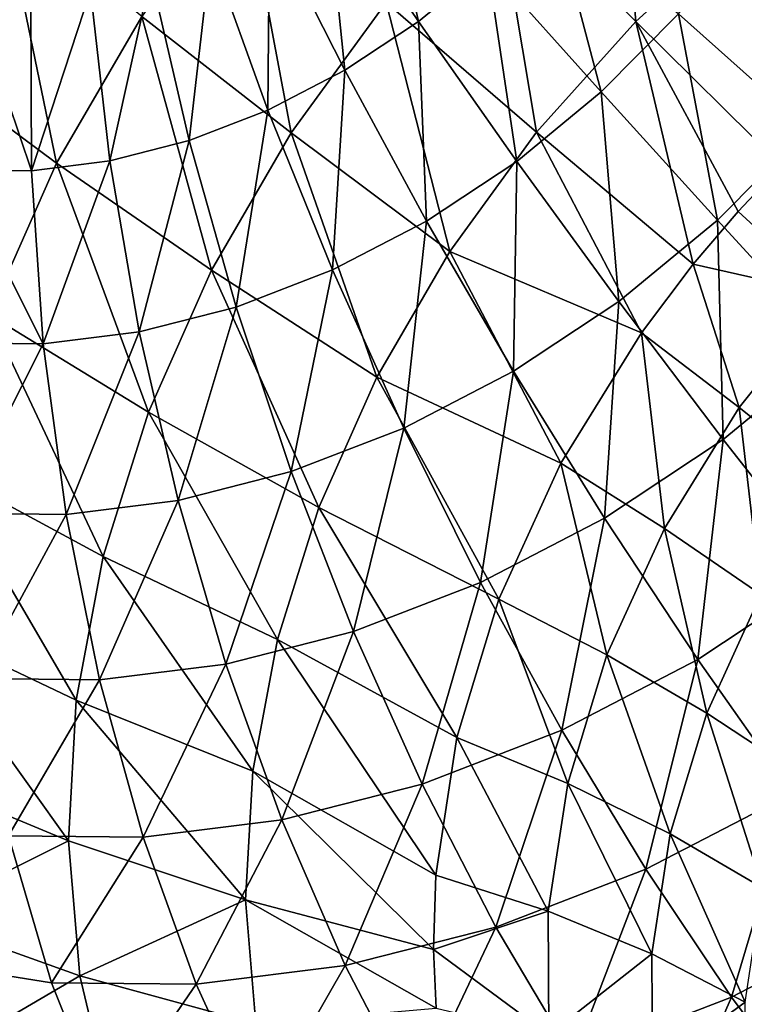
# Model space of a CAD drawing. Header units: millimetres. Extents: x 0 to 1220, y 0 to 506.
# Tile 115 of 256: x 209 to 224, y 442 to 463. Entities that reach past the tile are written whole.
import ezdxf

# ---------------------------------------------------------------- set-up
doc = ezdxf.new("R2010")
doc.units = ezdxf.units.MM
doc.header["$LTSCALE"] = 25.4
doc.layers.get('0').update_dxf_attribs({"true_color": 0xff5454})

# ---------------------------------------------------------------- blocks, each defined once
blk = doc.blocks.new('TWIG-VI-9138.STL')
at = {"color": 7, "true_color": 0xffffff}
mesh = blk.add_polyface(dxfattribs=at)
corners = [(-351.39, 477.885, 135.854), (-351.847, 483.178, 134.126), (-354.397, 480.855, 134.301), (-349.053, 480.014, 135.694)]
mesh.append_faces([[corners[k] for k in face] for face in [(0, 1, 2), (1, 0, 3)]], dxfattribs={"vtx0": -1, "color": 7})
mesh = blk.add_polyface(dxfattribs=at)
corners = [(-356.868, 481.726, 75.614), (-356.015, 477.883, 74.653), (-357.988, 480.805, 75.751), (-354.546, 479.091, 74.473)]
mesh.append_faces([[corners[k] for k in face] for face in [(0, 1, 2), (1, 0, 3)]], dxfattribs={"vtx0": -1, "color": 7})
mesh = blk.add_polyface(dxfattribs=at)
corners = [(-358.72, 475.514, 133.744), (-359.745, 480.953, 132.198), (-361.901, 477.993, 131.74), (-356.702, 478.285, 134.173)]
mesh.append_faces([[corners[k] for k in face] for face in [(0, 1, 2), (1, 0, 3)]], dxfattribs={"vtx0": -1, "color": 7})
mesh = blk.add_polyface(dxfattribs=at)
corners = [(-357.988, 480.805, 75.751), (-357.582, 476.845, 74.997), (-359.182, 480.014, 76.013), (-356.015, 477.883, 74.653)]
mesh.append_faces([[corners[k] for k in face] for face in [(0, 1, 2), (1, 0, 3)]], dxfattribs={"vtx0": -1, "color": 7})
mesh = blk.add_polyface(dxfattribs=at)
corners = [(-353.501, 475.531, 135.737), (-354.397, 480.855, 134.301), (-356.702, 478.285, 134.173), (-351.39, 477.885, 135.854)]
mesh.append_faces([[corners[k] for k in face] for face in [(0, 1, 2), (1, 0, 3)]], dxfattribs={"vtx0": -1, "color": 7})
mesh = blk.add_polyface(dxfattribs=at)
corners = [(-363.712, 474.872, 130.968), (-364.859, 480.406, 129.351), (-366.758, 477.132, 128.543), (-361.901, 477.993, 131.74)]
mesh.append_faces([[corners[k] for k in face] for face in [(0, 1, 2), (1, 0, 3)]], dxfattribs={"vtx0": -1, "color": 7})
mesh = blk.add_polyface(dxfattribs=at)
corners = [(-353.2, 480.447, 74.46), (-352.129, 476.386, 73.786), (-354.546, 479.091, 74.473), (-350.483, 478.045, 73.77)]
mesh.append_faces([[corners[k] for k in face] for face in [(0, 1, 2), (1, 0, 3)]], dxfattribs={"vtx0": -1, "color": 7})
mesh = blk.add_polyface(dxfattribs=at)
corners = [(-359.182, 480.014, 76.013), (-359.218, 475.995, 75.498), (-360.429, 479.366, 76.395), (-357.582, 476.845, 74.997)]
mesh.append_faces([[corners[k] for k in face] for face in [(0, 1, 2), (1, 0, 3)]], dxfattribs={"vtx0": -1, "color": 7})
mesh = blk.add_polyface(dxfattribs=at)
corners = [(-348.289, 474.819, 136.979), (-349.053, 480.014, 135.694), (-351.39, 477.885, 135.854)]
mesh.append_faces([[corners[k] for k in face] for face in [(0, 1, 2)]], dxfattribs={"color": 7})
mesh = blk.add_polyface(dxfattribs=at)
corners = [(-349.018, 479.855, 73.959), (-347.734, 475.59, 73.545), (-350.483, 478.045, 73.77), (-346.023, 477.704, 73.766)]
mesh.append_faces([[corners[k] for k in face] for face in [(0, 1, 2), (1, 0, 3)]], dxfattribs={"vtx0": -1, "color": 7})
mesh = blk.add_polyface(dxfattribs=at)
corners = [(-360.429, 479.366, 76.395), (-360.894, 475.349, 76.148), (-361.706, 478.873, 76.891), (-359.218, 475.995, 75.498)]
mesh.append_faces([[corners[k] for k in face] for face in [(0, 1, 2), (1, 0, 3)]], dxfattribs={"vtx0": -1, "color": 7})
mesh = blk.add_polyface(dxfattribs=at)
corners = [(-354.546, 479.091, 74.473), (-353.926, 474.908, 74.006), (-356.015, 477.883, 74.653), (-352.129, 476.386, 73.786)]
mesh.append_faces([[corners[k] for k in face] for face in [(0, 1, 2), (1, 0, 3)]], dxfattribs={"vtx0": -1, "color": 7})
mesh = blk.add_polyface(dxfattribs=at)
corners = [(-361.706, 478.873, 76.891), (-362.581, 474.917, 76.935), (-362.992, 478.544, 77.491), (-360.894, 475.349, 76.148)]
mesh.append_faces([[corners[k] for k in face] for face in [(0, 1, 2), (1, 0, 3)]], dxfattribs={"vtx0": -1, "color": 7})
mesh = blk.add_polyface(dxfattribs=at)
corners = [(-362.992, 478.544, 77.491), (-364.247, 474.709, 77.845), (-364.262, 478.385, 78.185), (-362.581, 474.917, 76.935)]
mesh.append_faces([[corners[k] for k in face] for face in [(0, 1, 2), (1, 0, 3)]], dxfattribs={"vtx0": -1, "color": 7})
mesh = blk.add_polyface(dxfattribs=at)
corners = [(-365.495, 478.399, 78.96), (-364.247, 474.709, 77.845), (-365.864, 474.726, 78.863), (-364.262, 478.385, 78.185)]
mesh.append_faces([[corners[k] for k in face] for face in [(0, 1, 2), (1, 0, 3)]], dxfattribs={"vtx0": -1, "color": 7})
mesh = blk.add_polyface(dxfattribs=at)
corners = [(-355.35, 472.992, 135.344), (-356.702, 478.285, 134.173), (-358.72, 475.514, 133.744), (-353.501, 475.531, 135.737)]
mesh.append_faces([[corners[k] for k in face] for face in [(0, 1, 2), (1, 0, 3)]], dxfattribs={"vtx0": -1, "color": 7})
mesh = blk.add_polyface(dxfattribs=at)
corners = [(-360.416, 472.592, 133.022), (-361.901, 477.993, 131.74), (-363.712, 474.872, 130.968), (-358.72, 475.514, 133.744)]
mesh.append_faces([[corners[k] for k in face] for face in [(0, 1, 2), (1, 0, 3)]], dxfattribs={"vtx0": -1, "color": 7})
mesh = blk.add_polyface(dxfattribs=at)
corners = [(-356.015, 477.883, 74.653), (-355.842, 473.639, 74.426), (-357.582, 476.845, 74.997), (-353.926, 474.908, 74.006)]
mesh.append_faces([[corners[k] for k in face] for face in [(0, 1, 2), (1, 0, 3)]], dxfattribs={"vtx0": -1, "color": 7})
mesh = blk.add_polyface(dxfattribs=at)
corners = [(-350.173, 472.718, 136.874), (-351.39, 477.885, 135.854), (-353.501, 475.531, 135.737)]
mesh.append_faces([[corners[k] for k in face] for face in [(0, 1, 2)]], dxfattribs={"color": 7})
mesh = blk.add_polyface(dxfattribs=at)
corners = [(-350.483, 478.045, 73.77), (-349.655, 473.654, 73.564), (-352.129, 476.386, 73.786), (-347.734, 475.59, 73.545)]
mesh.append_faces([[corners[k] for k in face] for face in [(0, 1, 2), (1, 0, 3)]], dxfattribs={"vtx0": -1, "color": 7})
mesh = blk.add_polyface(dxfattribs=at)
corners = [(-349.212, 473.844, 136.96), (-351.39, 477.885, 135.854), (-350.173, 472.718, 136.874)]
mesh.append_faces([[corners[k] for k in face] for face in [(0, 1, 2)]], dxfattribs={"color": 7})
mesh = blk.add_polyface(dxfattribs=at)
corners = [(-348.289, 474.819, 136.979), (-351.39, 477.885, 135.854), (-349.212, 473.844, 136.96)]
mesh.append_faces([[corners[k] for k in face] for face in [(0, 1, 2)]], dxfattribs={"color": 7})
mesh = blk.add_polyface(dxfattribs=at)
corners = [(-365.145, 471.644, 129.898), (-366.758, 477.132, 128.543), (-368.262, 473.747, 127.42), (-363.712, 474.872, 130.968)]
mesh.append_faces([[corners[k] for k in face] for face in [(0, 1, 2), (1, 0, 3)]], dxfattribs={"vtx0": -1, "color": 7})
mesh = blk.add_polyface(dxfattribs=at)
corners = [(-357.582, 476.845, 74.997), (-357.843, 472.599, 75.039), (-359.218, 475.995, 75.498), (-355.842, 473.639, 74.426)]
mesh.append_faces([[corners[k] for k in face] for face in [(0, 1, 2), (1, 0, 3)]], dxfattribs={"vtx0": -1, "color": 7})
mesh = blk.add_polyface(dxfattribs=at)
corners = [(-352.129, 476.386, 73.786), (-351.753, 471.929, 73.82), (-353.926, 474.908, 74.006), (-349.655, 473.654, 73.564)]
mesh.append_faces([[corners[k] for k in face] for face in [(0, 1, 2), (1, 0, 3)]], dxfattribs={"vtx0": -1, "color": 7})
mesh = blk.add_polyface(dxfattribs=at)
corners = [(-359.218, 475.995, 75.498), (-359.893, 471.808, 75.834), (-360.894, 475.349, 76.148), (-357.843, 472.599, 75.039)]
mesh.append_faces([[corners[k] for k in face] for face in [(0, 1, 2), (1, 0, 3)]], dxfattribs={"vtx0": -1, "color": 7})
mesh = blk.add_polyface(dxfattribs=at)
corners = [(-347.734, 475.59, 73.545), (-347.165, 470.938, 73.81), (-349.655, 473.654, 73.564), (-344.997, 473.124, 73.789)]
mesh.append_faces([[corners[k] for k in face] for face in [(0, 1, 2), (1, 0, 3)]], dxfattribs={"vtx0": -1, "color": 7})
mesh = blk.add_polyface(dxfattribs=at)
corners = [(-360.894, 475.349, 76.148), (-361.956, 471.281, 76.797), (-362.581, 474.917, 76.935), (-359.893, 471.808, 75.834)]
mesh.append_faces([[corners[k] for k in face] for face in [(0, 1, 2), (1, 0, 3)]], dxfattribs={"vtx0": -1, "color": 7})
mesh = blk.add_polyface(dxfattribs=at)
corners = [(-356.903, 470.315, 134.682), (-358.72, 475.514, 133.744), (-360.416, 472.592, 133.022), (-355.35, 472.992, 135.344)]
mesh.append_faces([[corners[k] for k in face] for face in [(0, 1, 2), (1, 0, 3)]], dxfattribs={"vtx0": -1, "color": 7})
mesh = blk.add_polyface(dxfattribs=at)
corners = [(-351.274, 471.262, 136.674), (-353.501, 475.531, 135.737), (-355.35, 472.992, 135.344)]
mesh.append_faces([[corners[k] for k in face] for face in [(0, 1, 2)]], dxfattribs={"color": 7})
mesh = blk.add_polyface(dxfattribs=at)
corners = [(-350.173, 472.718, 136.874), (-353.501, 475.531, 135.737), (-351.274, 471.262, 136.674)]
mesh.append_faces([[corners[k] for k in face] for face in [(0, 1, 2)]], dxfattribs={"color": 7})
mesh = blk.add_polyface(dxfattribs=at)
corners = [(-362.581, 474.917, 76.935), (-363.995, 471.025, 77.911), (-364.247, 474.709, 77.845), (-361.956, 471.281, 76.797)]
mesh.append_faces([[corners[k] for k in face] for face in [(0, 1, 2), (1, 0, 3)]], dxfattribs={"vtx0": -1, "color": 7})
mesh = blk.add_polyface(dxfattribs=at)
corners = [(-365.864, 474.726, 78.863), (-363.995, 471.025, 77.911), (-365.973, 471.047, 79.155), (-364.247, 474.709, 77.845)]
mesh.append_faces([[corners[k] for k in face] for face in [(0, 1, 2), (1, 0, 3)]], dxfattribs={"vtx0": -1, "color": 7})
mesh = blk.add_polyface(dxfattribs=at)
corners = [(-361.758, 469.57, 132.02), (-363.712, 474.872, 130.968), (-365.145, 471.644, 129.898), (-360.416, 472.592, 133.022)]
mesh.append_faces([[corners[k] for k in face] for face in [(0, 1, 2), (1, 0, 3)]], dxfattribs={"vtx0": -1, "color": 7})
mesh = blk.add_polyface(dxfattribs=at)
corners = [(-353.926, 474.908, 74.006), (-353.99, 470.446, 74.311), (-355.842, 473.639, 74.426), (-351.753, 471.929, 73.82)]
mesh.append_faces([[corners[k] for k in face] for face in [(0, 1, 2), (1, 0, 3)]], dxfattribs={"vtx0": -1, "color": 7})
mesh = blk.add_polyface(dxfattribs=at)
corners = [(-347.277, 472.067, 137.682), (-348.289, 474.819, 136.979), (-349.212, 473.844, 136.96)]
mesh.append_faces([[corners[k] for k in face] for face in [(0, 1, 2)]], dxfattribs={"color": 7})
mesh = blk.add_polyface(dxfattribs=at)
corners = [(-349.655, 473.654, 73.564), (-349.532, 468.992, 74.1), (-351.753, 471.929, 73.82), (-347.165, 470.938, 73.81)]
mesh.append_faces([[corners[k] for k in face] for face in [(0, 1, 2), (1, 0, 3)]], dxfattribs={"vtx0": -1, "color": 7})
mesh = blk.add_polyface(dxfattribs=at)
corners = [(-347.277, 472.067, 137.682), (-349.212, 473.844, 136.96), (-350.173, 472.718, 136.874)]
mesh.append_faces([[corners[k] for k in face] for face in [(0, 1, 2)]], dxfattribs={"color": 7})
mesh = blk.add_polyface(dxfattribs=at)
corners = [(-355.842, 473.639, 74.426), (-356.327, 469.233, 75.027), (-357.843, 472.599, 75.039), (-353.99, 470.446, 74.311)]
mesh.append_faces([[corners[k] for k in face] for face in [(0, 1, 2), (1, 0, 3)]], dxfattribs={"vtx0": -1, "color": 7})
mesh = blk.add_polyface(dxfattribs=at)
corners = [(-352.987, 468.49, 136.053), (-355.35, 472.992, 135.344), (-356.903, 470.315, 134.682)]
mesh.append_faces([[corners[k] for k in face] for face in [(0, 1, 2)]], dxfattribs={"color": 7})
mesh = blk.add_polyface(dxfattribs=at)
corners = [(-351.274, 471.262, 136.674), (-355.35, 472.992, 135.344), (-352.987, 468.49, 136.053)]
mesh.append_faces([[corners[k] for k in face] for face in [(0, 1, 2)]], dxfattribs={"color": 7})
mesh = blk.add_polyface(dxfattribs=at)
corners = [(-349.193, 469.669, 137.417), (-350.173, 472.718, 136.874), (-351.274, 471.262, 136.674)]
mesh.append_faces([[corners[k] for k in face] for face in [(0, 1, 2)]], dxfattribs={"color": 7})
mesh = blk.add_polyface(dxfattribs=at)
corners = [(-347.277, 472.067, 137.682), (-350.173, 472.718, 136.874), (-349.193, 469.669, 137.417)]
mesh.append_faces([[corners[k] for k in face] for face in [(0, 1, 2)]], dxfattribs={"color": 7})
mesh = blk.add_polyface(dxfattribs=at)
corners = [(-358.133, 467.547, 133.764), (-360.416, 472.592, 133.022), (-361.758, 469.57, 132.02), (-356.903, 470.315, 134.682)]
mesh.append_faces([[corners[k] for k in face] for face in [(0, 1, 2), (1, 0, 3)]], dxfattribs={"vtx0": -1, "color": 7})
mesh = blk.add_polyface(dxfattribs=at)
corners = [(-357.843, 472.599, 75.039), (-358.72, 468.309, 75.955), (-359.893, 471.808, 75.834), (-356.327, 469.233, 75.027)]
mesh.append_faces([[corners[k] for k in face] for face in [(0, 1, 2), (1, 0, 3)]], dxfattribs={"vtx0": -1, "color": 7})
mesh = blk.add_polyface(dxfattribs=at)
corners = [(-347.236, 468.108, 138.49), (-347.277, 472.067, 137.682), (-349.193, 469.669, 137.417), (-345.438, 470.359, 138.74)]
mesh.append_faces([[corners[k] for k in face] for face in [(0, 1, 2), (1, 0, 3)]], dxfattribs={"vtx0": -1, "color": 7})
mesh = blk.add_polyface(dxfattribs=at)
corners = [(-359.893, 471.808, 75.834), (-361.129, 467.693, 77.079), (-361.956, 471.281, 76.797), (-358.72, 468.309, 75.955)]
mesh.append_faces([[corners[k] for k in face] for face in [(0, 1, 2), (1, 0, 3)]], dxfattribs={"vtx0": -1, "color": 7})
mesh = blk.add_polyface(dxfattribs=at)
corners = [(-351.753, 471.929, 73.82), (-352.057, 467.319, 74.653), (-353.99, 470.446, 74.311), (-349.532, 468.992, 74.1)]
mesh.append_faces([[corners[k] for k in face] for face in [(0, 1, 2), (1, 0, 3)]], dxfattribs={"vtx0": -1, "color": 7})
mesh = blk.add_polyface(dxfattribs=at)
corners = [(-362.723, 466.504, 130.756), (-365.145, 471.644, 129.898), (-366.176, 468.368, 128.548), (-361.758, 469.57, 132.02)]
mesh.append_faces([[corners[k] for k in face] for face in [(0, 1, 2), (1, 0, 3)]], dxfattribs={"vtx0": -1, "color": 7})
mesh = blk.add_polyface(dxfattribs=at)
corners = [(-361.956, 471.281, 76.797), (-363.509, 467.395, 78.379), (-363.995, 471.025, 77.911), (-361.129, 467.693, 77.079)]
mesh.append_faces([[corners[k] for k in face] for face in [(0, 1, 2), (1, 0, 3)]], dxfattribs={"vtx0": -1, "color": 7})
mesh = blk.add_polyface(dxfattribs=at)
corners = [(-350.783, 467.095, 136.84), (-351.274, 471.262, 136.674), (-352.987, 468.49, 136.053), (-349.193, 469.669, 137.417)]
mesh.append_faces([[corners[k] for k in face] for face in [(0, 1, 2), (1, 0, 3)]], dxfattribs={"vtx0": -1, "color": 7})
mesh = blk.add_polyface(dxfattribs=at)
corners = [(-363.995, 471.025, 77.911), (-365.818, 467.421, 79.832), (-365.973, 471.047, 79.155), (-363.509, 467.395, 78.379)]
mesh.append_faces([[corners[k] for k in face] for face in [(0, 1, 2), (1, 0, 3)]], dxfattribs={"vtx0": -1, "color": 7})
mesh = blk.add_polyface(dxfattribs=at)
corners = [(-347.165, 470.938, 73.81), (-347.299, 466.146, 74.839), (-349.532, 468.992, 74.1), (-344.699, 468.284, 74.521)]
mesh.append_faces([[corners[k] for k in face] for face in [(0, 1, 2), (1, 0, 3)]], dxfattribs={"vtx0": -1, "color": 7})
mesh = blk.add_polyface(dxfattribs=at)
corners = [(-354.306, 465.595, 135.114), (-356.903, 470.315, 134.682), (-358.133, 467.547, 133.764)]
mesh.append_faces([[corners[k] for k in face] for face in [(0, 1, 2)]], dxfattribs={"color": 7})
mesh = blk.add_polyface(dxfattribs=at)
corners = [(-352.987, 468.49, 136.053), (-356.903, 470.315, 134.682), (-354.306, 465.595, 135.114)]
mesh.append_faces([[corners[k] for k in face] for face in [(0, 1, 2)]], dxfattribs={"color": 7})
mesh = blk.add_polyface(dxfattribs=at)
corners = [(-353.99, 470.446, 74.311), (-354.693, 465.95, 75.461), (-356.327, 469.233, 75.027), (-352.057, 467.319, 74.653)]
mesh.append_faces([[corners[k] for k in face] for face in [(0, 1, 2), (1, 0, 3)]], dxfattribs={"vtx0": -1, "color": 7})
mesh = blk.add_polyface(dxfattribs=at)
corners = [(-359.017, 464.738, 132.606), (-361.758, 469.57, 132.02), (-362.723, 466.504, 130.756), (-358.133, 467.547, 133.764)]
mesh.append_faces([[corners[k] for k in face] for face in [(0, 1, 2), (1, 0, 3)]], dxfattribs={"vtx0": -1, "color": 7})
mesh = blk.add_polyface(dxfattribs=at)
corners = [(-348.729, 465.691, 137.95), (-349.193, 469.669, 137.417), (-350.783, 467.095, 136.84), (-347.236, 468.108, 138.49)]
mesh.append_faces([[corners[k] for k in face] for face in [(0, 1, 2), (1, 0, 3)]], dxfattribs={"vtx0": -1, "color": 7})
mesh = blk.add_polyface(dxfattribs=at)
corners = [(-356.327, 469.233, 75.027), (-357.394, 464.908, 76.508), (-358.72, 468.309, 75.955), (-354.693, 465.95, 75.461)]
mesh.append_faces([[corners[k] for k in face] for face in [(0, 1, 2), (1, 0, 3)]], dxfattribs={"vtx0": -1, "color": 7})
mesh = blk.add_polyface(dxfattribs=at)
corners = [(-349.532, 468.992, 74.1), (-350.072, 464.308, 75.447), (-352.057, 467.319, 74.653), (-347.299, 466.146, 74.839)]
mesh.append_faces([[corners[k] for k in face] for face in [(0, 1, 2), (1, 0, 3)]], dxfattribs={"vtx0": -1, "color": 7})
mesh = blk.add_polyface(dxfattribs=at)
corners = [(-352.008, 464.406, 135.968), (-352.987, 468.49, 136.053), (-354.306, 465.595, 135.114), (-350.783, 467.095, 136.84)]
mesh.append_faces([[corners[k] for k in face] for face in [(0, 1, 2), (1, 0, 3)]], dxfattribs={"vtx0": -1, "color": 7})
mesh = blk.add_polyface(dxfattribs=at)
corners = [(-363.293, 463.446, 129.252), (-366.176, 468.368, 128.548), (-366.786, 465.101, 126.941), (-362.723, 466.504, 130.756)]
mesh.append_faces([[corners[k] for k in face] for face in [(0, 1, 2), (1, 0, 3)]], dxfattribs={"vtx0": -1, "color": 7})
mesh = blk.add_polyface(dxfattribs=at)
corners = [(-358.72, 468.309, 75.955), (-360.111, 464.213, 77.777), (-361.129, 467.693, 77.079), (-357.394, 464.908, 76.508)]
mesh.append_faces([[corners[k] for k in face] for face in [(0, 1, 2), (1, 0, 3)]], dxfattribs={"vtx0": -1, "color": 7})
mesh = blk.add_polyface(dxfattribs=at)
corners = [(-361.129, 467.693, 77.079), (-362.797, 463.877, 79.244), (-363.509, 467.395, 78.379), (-360.111, 464.213, 77.777)]
mesh.append_faces([[corners[k] for k in face] for face in [(0, 1, 2), (1, 0, 3)]], dxfattribs={"vtx0": -1, "color": 7})
mesh = blk.add_polyface(dxfattribs=at)
corners = [(-363.509, 467.395, 78.379), (-365.403, 463.905, 80.882), (-365.818, 467.421, 79.832), (-362.797, 463.877, 79.244)]
mesh.append_faces([[corners[k] for k in face] for face in [(0, 1, 2), (1, 0, 3)]], dxfattribs={"vtx0": -1, "color": 7})
mesh = blk.add_polyface(dxfattribs=at)
corners = [(-355.2, 462.649, 133.879), (-358.133, 467.547, 133.764), (-359.017, 464.738, 132.606)]
mesh.append_faces([[corners[k] for k in face] for face in [(0, 1, 2)]], dxfattribs={"color": 7})
mesh = blk.add_polyface(dxfattribs=at)
corners = [(-354.306, 465.595, 135.114), (-358.133, 467.547, 133.764), (-355.2, 462.649, 133.879)]
mesh.append_faces([[corners[k] for k in face] for face in [(0, 1, 2)]], dxfattribs={"color": 7})
mesh = blk.add_polyface(dxfattribs=at)
corners = [(-352.057, 467.319, 74.653), (-352.968, 462.804, 76.335), (-354.693, 465.95, 75.461), (-350.072, 464.308, 75.447)]
mesh.append_faces([[corners[k] for k in face] for face in [(0, 1, 2), (1, 0, 3)]], dxfattribs={"vtx0": -1, "color": 7})
mesh = blk.add_polyface(dxfattribs=at)
corners = [(-349.879, 463.167, 137.131), (-350.783, 467.095, 136.84), (-352.008, 464.406, 135.968), (-348.729, 465.691, 137.95)]
mesh.append_faces([[corners[k] for k in face] for face in [(0, 1, 2), (1, 0, 3)]], dxfattribs={"vtx0": -1, "color": 7})
mesh = blk.add_polyface(dxfattribs=at)
corners = [(-359.539, 461.937, 131.229), (-362.723, 466.504, 130.756), (-363.293, 463.446, 129.252), (-359.017, 464.738, 132.606)]
mesh.append_faces([[corners[k] for k in face] for face in [(0, 1, 2), (1, 0, 3)]], dxfattribs={"vtx0": -1, "color": 7})
mesh = blk.add_polyface(dxfattribs=at)
corners = [(-347.299, 466.146, 74.839), (-348.069, 461.462, 76.68), (-350.072, 464.308, 75.447), (-345.09, 463.437, 76.027)]
mesh.append_faces([[corners[k] for k in face] for face in [(0, 1, 2), (1, 0, 3)]], dxfattribs={"vtx0": -1, "color": 7})
mesh = blk.add_polyface(dxfattribs=at)
corners = [(-354.693, 465.95, 75.461), (-355.935, 461.66, 77.485), (-357.394, 464.908, 76.508), (-352.968, 462.804, 76.335)]
mesh.append_faces([[corners[k] for k in face] for face in [(0, 1, 2), (1, 0, 3)]], dxfattribs={"vtx0": -1, "color": 7})
mesh = blk.add_polyface(dxfattribs=at)
corners = [(-352.839, 461.67, 134.822), (-354.306, 465.595, 135.114), (-355.2, 462.649, 133.879), (-352.008, 464.406, 135.968)]
mesh.append_faces([[corners[k] for k in face] for face in [(0, 1, 2), (1, 0, 3)]], dxfattribs={"vtx0": -1, "color": 7})
mesh = blk.add_polyface(dxfattribs=at)
corners = [(-347.954, 461.897, 138.582), (-348.729, 465.691, 137.95), (-349.879, 463.167, 137.131), (-346.859, 464.302, 139.362)]
mesh.append_faces([[corners[k] for k in face] for face in [(0, 1, 2), (1, 0, 3)]], dxfattribs={"vtx0": -1, "color": 7})
mesh = blk.add_polyface(dxfattribs=at)
corners = [(-363.46, 460.453, 127.536), (-366.786, 465.101, 126.941), (-366.964, 461.904, 125.108), (-363.293, 463.446, 129.252)]
mesh.append_faces([[corners[k] for k in face] for face in [(0, 1, 2), (1, 0, 3)]], dxfattribs={"vtx0": -1, "color": 7})
mesh = blk.add_polyface(dxfattribs=at)
corners = [(-357.394, 464.908, 76.508), (-358.92, 460.896, 78.879), (-360.111, 464.213, 77.777), (-355.935, 461.66, 77.485)]
mesh.append_faces([[corners[k] for k in face] for face in [(0, 1, 2), (1, 0, 3)]], dxfattribs={"vtx0": -1, "color": 7})
mesh = blk.add_polyface(dxfattribs=at)
corners = [(-355.647, 459.724, 132.379), (-359.017, 464.738, 132.606), (-359.539, 461.937, 131.229)]
mesh.append_faces([[corners[k] for k in face] for face in [(0, 1, 2)]], dxfattribs={"color": 7})
mesh = blk.add_polyface(dxfattribs=at)
corners = [(-355.2, 462.649, 133.879), (-359.017, 464.738, 132.606), (-355.647, 459.724, 132.379)]
mesh.append_faces([[corners[k] for k in face] for face in [(0, 1, 2)]], dxfattribs={"color": 7})
mesh = blk.add_polyface(dxfattribs=at)
corners = [(-350.072, 464.308, 75.447), (-351.18, 459.846, 77.633), (-352.968, 462.804, 76.335), (-348.069, 461.462, 76.68)]
mesh.append_faces([[corners[k] for k in face] for face in [(0, 1, 2), (1, 0, 3)]], dxfattribs={"vtx0": -1, "color": 7})
mesh = blk.add_polyface(dxfattribs=at)
corners = [(-350.658, 460.598, 136.054), (-352.008, 464.406, 135.968), (-352.839, 461.67, 134.822), (-349.879, 463.167, 137.131)]
mesh.append_faces([[corners[k] for k in face] for face in [(0, 1, 2), (1, 0, 3)]], dxfattribs={"vtx0": -1, "color": 7})
mesh = blk.add_polyface(dxfattribs=at)
corners = [(-360.111, 464.213, 77.777), (-361.871, 460.527, 80.49), (-362.797, 463.877, 79.244), (-358.92, 460.896, 78.879)]
mesh.append_faces([[corners[k] for k in face] for face in [(0, 1, 2), (1, 0, 3)]], dxfattribs={"vtx0": -1, "color": 7})
mesh = blk.add_polyface(dxfattribs=at)
corners = [(-362.797, 463.877, 79.244), (-364.733, 460.558, 82.29), (-365.403, 463.905, 80.882), (-361.871, 460.527, 80.49)]
mesh.append_faces([[corners[k] for k in face] for face in [(0, 1, 2), (1, 0, 3)]], dxfattribs={"vtx0": -1, "color": 7})
mesh = blk.add_polyface(dxfattribs=at)
corners = [(-359.692, 459.195, 129.656), (-363.293, 463.446, 129.252), (-363.46, 460.453, 127.536), (-359.539, 461.937, 131.229)]
mesh.append_faces([[corners[k] for k in face] for face in [(0, 1, 2), (1, 0, 3)]], dxfattribs={"vtx0": -1, "color": 7})
mesh = blk.add_polyface(dxfattribs=at)
corners = [(-348.697, 459.45, 137.556), (-349.879, 463.167, 137.131), (-350.658, 460.598, 136.054), (-347.954, 461.897, 138.582)]
mesh.append_faces([[corners[k] for k in face] for face in [(0, 1, 2), (1, 0, 3)]], dxfattribs={"vtx0": -1, "color": 7})
mesh = blk.add_polyface(dxfattribs=at)
corners = [(-352.968, 462.804, 76.335), (-354.368, 458.617, 78.87), (-355.935, 461.66, 77.485), (-351.18, 459.846, 77.633)]
mesh.append_faces([[corners[k] for k in face] for face in [(0, 1, 2), (1, 0, 3)]], dxfattribs={"vtx0": -1, "color": 7})
mesh = blk.add_polyface(dxfattribs=at)
corners = [(-353.253, 458.954, 133.428), (-355.2, 462.649, 133.879), (-355.647, 459.724, 132.379), (-352.839, 461.67, 134.822)]
mesh.append_faces([[corners[k] for k in face] for face in [(0, 1, 2), (1, 0, 3)]], dxfattribs={"vtx0": -1, "color": 7})
mesh = blk.add_polyface(dxfattribs=at)
corners = [(-355.697, 458.142, 131.449), (-359.539, 461.937, 131.229), (-359.692, 459.195, 129.656)]
mesh.append_faces([[corners[k] for k in face] for face in [(0, 1, 2)]], dxfattribs={"color": 7})
mesh = blk.add_polyface(dxfattribs=at)
corners = [(-355.647, 459.724, 132.379), (-359.539, 461.937, 131.229), (-355.697, 458.142, 131.449)]
mesh.append_faces([[corners[k] for k in face] for face in [(0, 1, 2)]], dxfattribs={"color": 7})
mesh = blk.add_polyface(dxfattribs=at)
corners = [(-363.46, 460.453, 127.536), (-366.706, 458.831, 123.079), (-363.219, 457.577, 125.637), (-366.964, 461.904, 125.108)]
mesh.append_faces([[corners[k] for k in face] for face in [(0, 1, 2), (1, 0, 3)]], dxfattribs={"vtx0": -1, "color": 7})
mesh = blk.add_polyface(dxfattribs=at)
corners = [(-355.935, 461.66, 77.485), (-357.575, 457.796, 80.367), (-358.92, 460.896, 78.879), (-354.368, 458.617, 78.87)]
mesh.append_faces([[corners[k] for k in face] for face in [(0, 1, 2), (1, 0, 3)]], dxfattribs={"vtx0": -1, "color": 7})
mesh = blk.add_polyface(dxfattribs=at)
corners = [(-351.048, 458.048, 134.746), (-352.839, 461.67, 134.822), (-353.253, 458.954, 133.428), (-350.658, 460.598, 136.054)]
mesh.append_faces([[corners[k] for k in face] for face in [(0, 1, 2), (1, 0, 3)]], dxfattribs={"vtx0": -1, "color": 7})
mesh = blk.add_polyface(dxfattribs=at)
corners = [(-348.069, 461.462, 76.68), (-349.358, 457.123, 79.337), (-351.18, 459.846, 77.633), (-346.08, 458.827, 78.332)]
mesh.append_faces([[corners[k] for k in face] for face in [(0, 1, 2), (1, 0, 3)]], dxfattribs={"vtx0": -1, "color": 7})
mesh = blk.add_polyface(dxfattribs=at)
corners = [(-364.733, 460.558, 82.29), (-366.747, 457.897, 86.135), (-367.457, 460.99, 84.247), (-363.82, 457.433, 84.032)]
mesh.append_faces([[corners[k] for k in face] for face in [(0, 1, 2), (1, 0, 3)]], dxfattribs={"vtx0": -1, "color": 7})
mesh = blk.add_polyface(dxfattribs=at)
corners = [(-358.92, 460.896, 78.879), (-360.745, 457.4, 82.098), (-361.871, 460.527, 80.49), (-357.575, 457.796, 80.367)]
mesh.append_faces([[corners[k] for k in face] for face in [(0, 1, 2), (1, 0, 3)]], dxfattribs={"vtx0": -1, "color": 7})
mesh = blk.add_polyface(dxfattribs=at)
corners = [(-361.871, 460.527, 80.49), (-363.82, 457.433, 84.032), (-364.733, 460.558, 82.29), (-360.745, 457.4, 82.098)]
mesh.append_faces([[corners[k] for k in face] for face in [(0, 1, 2), (1, 0, 3)]], dxfattribs={"vtx0": -1, "color": 7})
mesh = blk.add_polyface(dxfattribs=at)
corners = [(-349.068, 457.021, 136.31), (-350.658, 460.598, 136.054), (-351.048, 458.048, 134.746), (-348.697, 459.45, 137.556)]
mesh.append_faces([[corners[k] for k in face] for face in [(0, 1, 2), (1, 0, 3)]], dxfattribs={"vtx0": -1, "color": 7})
mesh = blk.add_polyface(dxfattribs=at)
corners = [(-363.219, 457.577, 125.637), (-359.692, 459.195, 129.656), (-363.46, 460.453, 127.536), (-359.471, 456.56, 127.917)]
mesh.append_faces([[corners[k] for k in face] for face in [(0, 1, 2), (1, 0, 3)]], dxfattribs={"vtx0": -1, "color": 7})
mesh = blk.add_polyface(dxfattribs=at)
corners = [(-351.18, 459.846, 77.633), (-352.718, 455.828, 80.639), (-354.368, 458.617, 78.87), (-349.358, 457.123, 79.337)]
mesh.append_faces([[corners[k] for k in face] for face in [(0, 1, 2), (1, 0, 3)]], dxfattribs={"vtx0": -1, "color": 7})
mesh = blk.add_polyface(dxfattribs=at)
corners = [(-353.253, 458.954, 133.428), (-355.647, 459.724, 132.379), (-355.697, 458.142, 131.449)]
mesh.append_faces([[corners[k] for k in face] for face in [(0, 1, 2)]], dxfattribs={"color": 7})
mesh = blk.add_polyface(dxfattribs=at)
corners = [(-355.635, 456.893, 130.651), (-359.692, 459.195, 129.656), (-359.471, 456.56, 127.917)]
mesh.append_faces([[corners[k] for k in face] for face in [(0, 1, 2)]], dxfattribs={"color": 7})
mesh = blk.add_polyface(dxfattribs=at)
corners = [(-355.635, 456.893, 130.651), (-355.697, 458.142, 131.449), (-359.692, 459.195, 129.656)]
mesh.append_faces([[corners[k] for k in face] for face in [(0, 1, 2)]], dxfattribs={"color": 7})
mesh = blk.add_polyface(dxfattribs=at)
corners = [(-363.219, 457.577, 125.637), (-366.018, 455.939, 120.893), (-362.574, 454.87, 123.59), (-366.706, 458.831, 123.079)]
mesh.append_faces([[corners[k] for k in face] for face in [(0, 1, 2), (1, 0, 3)]], dxfattribs={"vtx0": -1, "color": 7})
mesh = blk.add_polyface(dxfattribs=at)
corners = [(-353.243, 456.325, 131.823), (-353.253, 458.954, 133.428), (-355.697, 458.142, 131.449)]
mesh.append_faces([[corners[k] for k in face] for face in [(0, 1, 2)]], dxfattribs={"color": 7})
mesh = blk.add_polyface(dxfattribs=at)
corners = [(-353.243, 456.325, 131.823), (-351.048, 458.048, 134.746), (-353.253, 458.954, 133.428), (-351.038, 455.58, 133.239)]
mesh.append_faces([[corners[k] for k in face] for face in [(0, 1, 2), (1, 0, 3)]], dxfattribs={"vtx0": -1, "color": 7})
mesh = blk.add_polyface(dxfattribs=at)
corners = [(-346.08, 458.827, 78.332), (-347.532, 454.68, 81.417), (-349.358, 457.123, 79.337), (-344.136, 456.444, 80.376)]
mesh.append_faces([[corners[k] for k in face] for face in [(0, 1, 2), (1, 0, 3)]], dxfattribs={"vtx0": -1, "color": 7})
mesh = blk.add_polyface(dxfattribs=at)
corners = [(-354.368, 458.617, 78.87), (-356.098, 454.963, 82.217), (-357.575, 457.796, 80.367), (-352.718, 455.828, 80.639)]
mesh.append_faces([[corners[k] for k in face] for face in [(0, 1, 2), (1, 0, 3)]], dxfattribs={"vtx0": -1, "color": 7})
mesh = blk.add_polyface(dxfattribs=at)
corners = [(-353.243, 456.325, 131.823), (-355.697, 458.142, 131.449), (-355.635, 456.893, 130.651)]
mesh.append_faces([[corners[k] for k in face] for face in [(0, 1, 2)]], dxfattribs={"color": 7})
mesh = blk.add_polyface(dxfattribs=at)
corners = [(-349.068, 457.021, 136.31), (-351.038, 455.58, 133.239), (-349.058, 454.67, 134.875), (-351.048, 458.048, 134.746)]
mesh.append_faces([[corners[k] for k in face] for face in [(0, 1, 2), (1, 0, 3)]], dxfattribs={"vtx0": -1, "color": 7})
mesh = blk.add_polyface(dxfattribs=at)
corners = [(-362.679, 454.581, 86.08), (-366.747, 457.897, 86.135), (-363.82, 457.433, 84.032), (-365.763, 455.069, 88.296)]
mesh.append_faces([[corners[k] for k in face] for face in [(0, 1, 2), (1, 0, 3)]], dxfattribs={"vtx0": -1, "color": 7})
mesh = blk.add_polyface(dxfattribs=at)
corners = [(-357.575, 457.796, 80.367), (-359.438, 454.545, 84.041), (-360.745, 457.4, 82.098), (-356.098, 454.963, 82.217)]
mesh.append_faces([[corners[k] for k in face] for face in [(0, 1, 2), (1, 0, 3)]], dxfattribs={"vtx0": -1, "color": 7})
mesh = blk.add_polyface(dxfattribs=at)
corners = [(-362.574, 454.87, 123.59), (-359.471, 456.56, 127.917), (-363.219, 457.577, 125.637), (-358.881, 454.08, 126.042)]
mesh.append_faces([[corners[k] for k in face] for face in [(0, 1, 2), (1, 0, 3)]], dxfattribs={"vtx0": -1, "color": 7})
mesh = blk.add_polyface(dxfattribs=at)
corners = [(-360.745, 457.4, 82.098), (-362.679, 454.581, 86.08), (-363.82, 457.433, 84.032), (-359.438, 454.545, 84.041)]
mesh.append_faces([[corners[k] for k in face] for face in [(0, 1, 2), (1, 0, 3)]], dxfattribs={"vtx0": -1, "color": 7})
mesh = blk.add_polyface(dxfattribs=at)
corners = [(-349.358, 457.123, 79.337), (-351.011, 453.338, 82.766), (-352.718, 455.828, 80.639), (-347.532, 454.68, 81.417)]
mesh.append_faces([[corners[k] for k in face] for face in [(0, 1, 2), (1, 0, 3)]], dxfattribs={"vtx0": -1, "color": 7})

msp = doc.modelspace()

# ---------------------------------------------------------------- block references
at = {"color": 250, "true_color": 0x262626}
msp.add_blockref('TWIG-VI-9138.STL', (573.181, -15.244, -16.545), dxfattribs=at)

doc.saveas('drawing.dxf')
